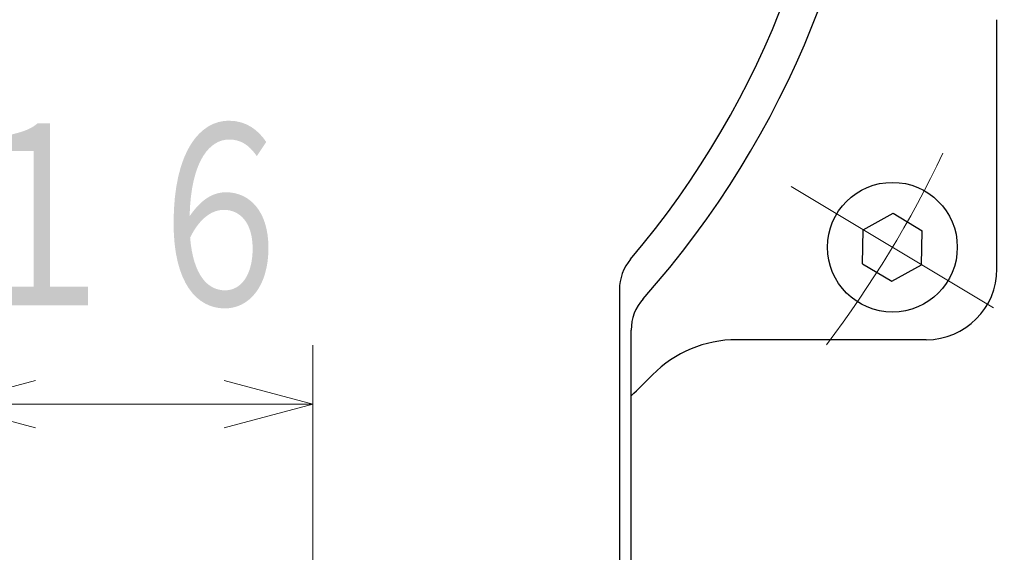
# Model space of a CAD drawing. Header units: millimetres. Extents: x 0 to 1071, y 0 to 742.
# Tile 60 of 130: x 153 to 195, y 450 to 473. Entities that reach past the tile are written whole.
import ezdxf

# ---------------------------------------------------------------- set-up
doc = ezdxf.new("R2010")
doc.units = ezdxf.units.MM
doc.header["$LTSCALE"] = 0.454724
doc.linetypes.add('CENTER', pattern=[50.8, 31.75, -6.35, 6.35, -6.35])
doc.layers.add('NoLayerName_001', color=7, linetype='Continuous')
doc.layers.add('NoLayerName_002', color=7, linetype='Continuous')
doc.styles.get("Standard").update_dxf_attribs({"font": 'txt', "bigfont": 'extfont2'})
doc.dimstyles.get("Standard").update_dxf_attribs({"dimtxt": 2.5, "dimasz": 2.5, "dimexe": 1, "dimexo": 1, "dimtad": 1, "dimdec": 3, "dimzin": 0, "dimdsep": 46, "dimtxsty": 'Standard', "dimcen": 2.5, "dimadec": 3, "dimazin": 0, "dimtfac": 0.75, "dimtdec": 3, "dimtmove": 0, "dimatfit": 3, "dimfxl": 1, "dimarcsym": 0})

# ---------------------------------------------------------------- blocks, each defined once
blk = doc.blocks.new('_OPEN30')
at = {"color": 0, "linetype": 'ByBlock', "lineweight": -2}
for p, q in [((-1, 0.267949), (0, 0)), ((0, 0), (-1, -0.267949)), ((0, 0), (-1, 0))]:
    blk.add_line(p, q, dxfattribs=at)
blk = doc.blocks.new('*D118')
at = {"layer": 'Defpoints', "color": 0}
for p in [(150, 456.773), (165.5, 446.875), (150, 439.782)]:
    blk.add_point(p, dxfattribs=at)
at = {"layer": 'NoLayerName_002', "color": 0, "linetype": 'Continuous', "lineweight": 13}
for p, q in [((165.5, 449.375), (165.5, 459.273)), ((161.75, 456.773), (153.75, 456.773))]:
    blk.add_line(p, q, dxfattribs=at)
at = {"layer": 'NoLayerName_002', "color": 0, "lineweight": 13, "xscale": 3.75, "yscale": 3.75, "zscale": 3.75, "rotation": 180}
blk.add_blockref('_OPEN30', (150, 456.773), dxfattribs=at)
at = {"layer": 'NoLayerName_002', "color": 0, "lineweight": 13, "xscale": 3.75, "yscale": 3.75, "zscale": 3.75}
blk.add_blockref('_OPEN30', (165.5, 456.773), dxfattribs=at)
at = {"layer": 'NoLayerName_002', "color": 0, "lineweight": 13, "insert": (157.75, 464.488), "char_height": 8.75, "attachment_point": 5}
blk.add_mtext('\\W0.8000;１６', dxfattribs=at)
blk = doc.blocks.new('*D128')
at = {"layer": 'Defpoints', "color": 0}
for p in [(221.02, 487.5), (232.693, 487.5), (170.65, 428.55)]:
    blk.add_point(p, dxfattribs=at)
at = {"layer": 'NoLayerName_002', "color": 0, "linetype": 'Continuous', "lineweight": 13}
for p, q in [((223.52, 487.5), (235.193, 487.5)), ((232.693, 432.3), (232.693, 483.75)), ((173.15, 428.55), (235.193, 428.55))]:
    blk.add_line(p, q, dxfattribs=at)
at = {"layer": 'NoLayerName_002', "color": 0, "lineweight": 13, "xscale": 3.75, "yscale": 3.75, "zscale": 3.75}
for p, rotation in [((232.693, 487.5), 90), ((232.693, 428.55), 270)]:
    blk.add_blockref('_OPEN30', p, dxfattribs=dict(at, rotation=rotation))
at = {"layer": 'NoLayerName_002', "color": 0, "lineweight": 13, "insert": (225.009, 458.025), "char_height": 8.75, "attachment_point": 5, "rotation": 90}
blk.add_mtext('\\W0.8000;５９', dxfattribs=at)

msp = doc.modelspace()

# ---------------------------------------------------------------- linework, layer by layer
at = {"layer": 'NoLayerName_001', "color": 7, "linetype": 'Continuous', "lineweight": 25}
for p, q in [((194.5, 462.499931), (194.5, 473.068232)), ((188.835357, 464.165363), (190.097762, 464.865126)), ((190.097762, 464.865126), (191.334976, 464.121732)), ((188.810166, 462.722208), (188.835357, 464.165363)), ((191.309786, 462.678577), (191.334976, 464.121732)), ((188.810166, 462.722208), (190.047381, 461.978814)), ((190.047381, 461.978814), (191.309786, 462.678577)), ((178.5, 461.620396), (178.5, 445.499924)), ((179, 445.999924), (179, 459.909165)), ((191.5, 459.499931), (183.466408, 459.499931))]:
    msp.add_line(p, q, dxfattribs=at)
at = {"layer": 'NoLayerName_001', "color": 4, "linetype": 'CENTER', "lineweight": 13}
msp.add_line((185.786735, 465.99716), (194.358408, 460.84678), dxfattribs=at)
at = {"layer": 'NoLayerName_001', "color": 7, "linetype": 'Continuous', "lineweight": 25}
msp.add_circle((190.072571, 463.42197), 2.75, dxfattribs=at)
for centre, radius, start, end in [((150, 487.499924), 39.5, 318.3301343, 270.7246075), ((150, 487.499924), 38, 319.6850908, 271.4325437), ((180.5, 461.620396), 2, 139.6850908, 180), ((191.5, 462.499931), 3, 270, 0), ((181, 459.909165), 2, 138.3301343, 180), ((183.466408, 454.499931), 5, 90, 135.4020553), ((150, 487.499924), 42, 313.6678153, 315.4020553)]:
    msp.add_arc(centre, radius, start, end, dxfattribs=at)
at = {"layer": 'NoLayerName_001', "color": 4, "linetype": 'CENTER', "lineweight": 13}
msp.add_arc((150, 487.5), 46.75, 322.8691847, 334.5414883, dxfattribs=at)

# ---------------------------------------------------------------- dimensions: what is measured, and where the dimension line sits
at = {"layer": 'NoLayerName_002', "color": 3, "linetype": 'Continuous', "lineweight": 13}
for base, p1, p2, angle, text, override, picture, middle in [((232.693237, 487.5), (170.649999, 428.55), (221.019626, 487.5), 90, '\\W0.8000;５９', {"dimtxt": 8.75, "dimasz": 3.75, "dimexe": 2.5, "dimexo": 2.5, "dimgap": 2.5, "dimzin": 8, "dimblk": 'OPEN30', "dimclrd": 0, "dimclre": 0, "dimclrt": 0, "dimtp": 0, "dimtm": 0, "dimlwd": 13, "dimlwe": 13}, '*D128', (232.693237, 458.025)), ((150, 456.772671), (165.5, 446.875), (150, 439.782498), 180, '\\W0.8000;１６', {"dimtxt": 8.75, "dimasz": 3.75, "dimexe": 2.5, "dimexo": 2.5, "dimgap": 2.5, "dimzin": 8, "dimblk": 'OPEN30', "dimse2": 1, "dimclrd": 0, "dimclre": 0, "dimclrt": 0, "dimtp": 0, "dimtm": 0, "dimlwd": 13, "dimlwe": 13}, '*D118', (157.75, 456.772671))]:
    dim = msp.add_linear_dim(base=base, p1=p1, p2=p2, angle=angle, text=text, dimstyle='Standard', override=override, dxfattribs=at)
    dim.commit()
    dim.dimension.update_dxf_attribs({"geometry": picture, "text_midpoint": middle, "dimtype": 160})

doc.saveas('drawing.dxf')
